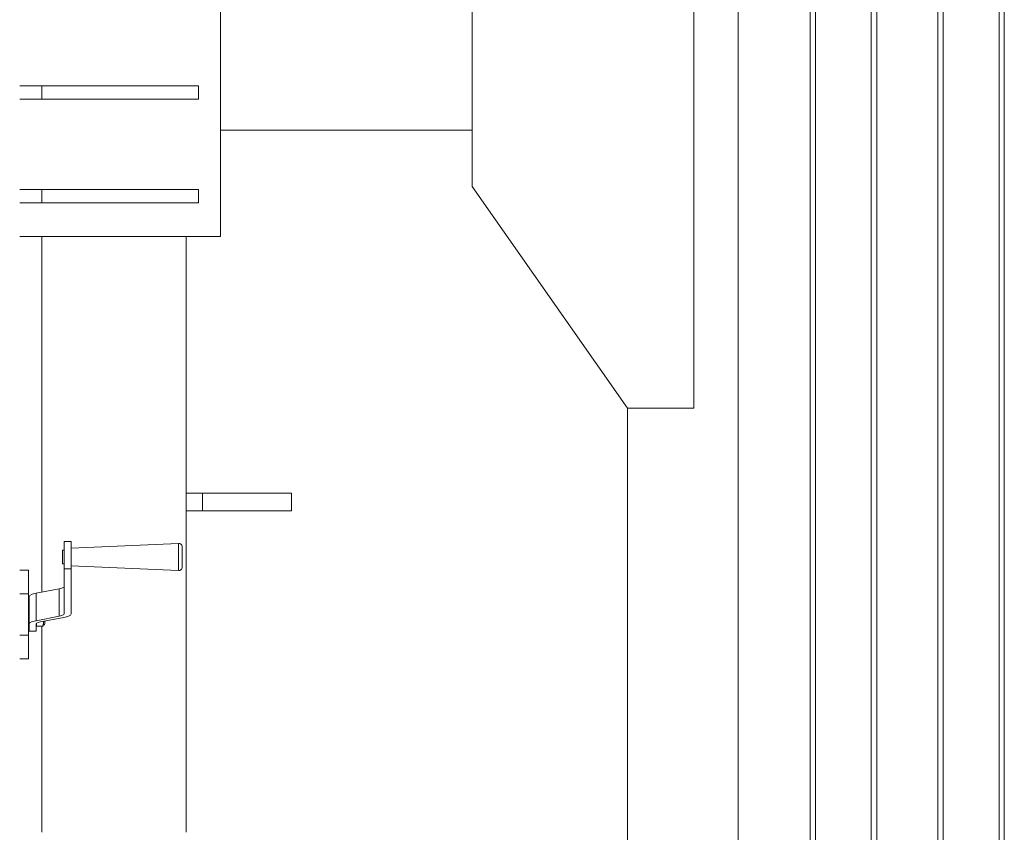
# Model space of a CAD drawing. Header units: millimetres. Extents: x 53056 to 116131, y -669674 to -625124.
# Tile 63 of 168: x 71697 to 72585, y -658322 to -657589. Entities that reach past the tile are written whole.
import ezdxf

# ---------------------------------------------------------------- set-up
doc = ezdxf.new("R2010")
doc.units = ezdxf.units.MM
doc.header["$MEASUREMENT"] = 0
doc.linetypes.add('DGN Style 1', pattern=[536.199087, 0.892178, -535.306909])
for name, color, linetype, lineweight in [('Main Cradle', 7, 'Continuous', 0), ('Main Cradle Tower', 7, 'Continuous', 0), ('Main Cradle Tower Rail Frame', 7, 'Continuous', 0)]:
    doc.layers.add(name, color=color, linetype=linetype, lineweight=lineweight)

# ---------------------------------------------------------------- blocks, each defined once
blk = doc.blocks.new('*U55')
at = {"layer": 'Main Cradle', "color": 7, "linetype": 'Continuous', "lineweight": 0}
for p, q in [((-12248.66, -11403.67), (-12248.66, -9136.55)), ((-12183.76, -11403.67), (-12183.76, -9136.55)), ((-12179.14, -11403.67), (-12179.14, -9136.55)), ((-12128.76, -11403.67), (-12128.76, -9136.55)), ((-12123.76, -11403.67), (-12123.76, -9136.55)), ((-12068.76, -11403.67), (-12068.76, -9136.55)), ((-12063.76, -11403.67), (-12063.76, -9136.55)), ((-12013.37, -11403.67), (-12013.37, -9136.55)), ((-12008.76, -11403.67), (-12008.76, -9136.55)), ((-12715.54, -10289.43), (-12488.66, -10289.43)), ((-12348.66, -10960.67), (-12348.66, -10540.43))]:
    blk.add_line(p, q, dxfattribs=at)
at = {"layer": 'Main Cradle', "color": 7, "linetype": 'Continuous', "lineweight": 0, "flags": 128}
blk.add_lwpolyline([(-12348.66, -10540.43), (-12488.66, -10340.43), (-12488.66, -9795.43), (-12348.66, -9595.43), (-12288.66, -9595.43), (-12288.66, -10540.43), (-12348.66, -10540.43)], dxfattribs=at)
at = {"layer": 'Main Cradle Tower', "color": 7, "linetype": 'Continuous', "lineweight": 0}
for p, q in [((-12876.72, -10249.41), (-12876.72, -10261.41)), ((-12735.54, -10249.41), (-12735.54, -10261.41)), ((-12876.72, -10342.91), (-12876.72, -10354.91)), ((-12735.54, -10342.91), (-12735.54, -10354.91)), ((-12896.72, -10385.42), (-12715.54, -10385.42)), ((-12856.51, -10660.78), (-12850.16, -10660.78)), ((-12858.09, -10670.97), (-12858.09, -10673.23)), ((-12750.14, -10672.45), (-12750.14, -10669)), ((-12856.51, -10680.36), (-12856.51, -10685.5)), ((-12850.16, -10680.36), (-12850.16, -10685.5)), ((-12888.72, -10686.52), (-12896.72, -10686.52)), ((-12856.51, -10685.5), (-12856.51, -10725.87)), ((-12850.16, -10685.5), (-12856.51, -10685.5)), ((-12850.16, -10725.87), (-12850.16, -10685.5)), ((-12753.43, -10686.99), (-12753.43, -10686.82)), ((-12888.72, -10707.9), (-12896.72, -10707.9)), ((-12885.38, -10708.29), (-12882.01, -10707.42)), ((-12882.01, -10707.42), (-12861.05, -10703.39)), ((-12882.01, -10732.14), (-12882.01, -10707.42)), ((-12861.05, -10728.11), (-12861.05, -10703.39)), ((-12857.04, -10701.99), (-12856.51, -10701.15)), ((-12888.72, -10716.66), (-12888.41, -10716.66)), ((-12888.26, -10735.22), (-12888.26, -10710.49)), ((-12856.51, -10725.87), (-12857.04, -10726.71)), ((-12888.26, -10741.46), (-12888.26, -10735.22)), ((-12882.01, -10732.14), (-12885.38, -10733.01)), ((-12861.05, -10728.11), (-12882.01, -10732.14)), ((-12881.91, -10735.22), (-12881.44, -10734.48)), ((-12881.91, -10735.22), (-12881.91, -10741.46)), ((-12877.93, -10733.26), (-12856.97, -10729.23)), ((-12875.29, -10733.46), (-12875.65, -10735.86)), ((-12875.29, -10733.46), (-12875.29, -10734.25)), ((-12856.97, -10729.23), (-12853.3, -10728.28)), ((-12888.72, -10736.38), (-12888.41, -10736.38)), ((-12881.91, -10741.46), (-12888.26, -10741.46)), ((-12881.47, -10736.44), (-12881.22, -10737.23)), ((-12875.98, -10737.23), (-12881.22, -10737.23)), ((-12875.68, -10736.66), (-12875.98, -10737.23)), ((-12888.72, -10745.15), (-12896.72, -10745.15)), ((-12888.72, -10766.52), (-12896.72, -10766.52))]:
    blk.add_line(p, q, dxfattribs=at)
at = {"layer": 'Main Cradle Tower', "color": 7, "linetype": 'Continuous', "lineweight": 0, "flags": 128}
for points in [[(-12715.54, -10385.42), (-12715.54, -10385.42), (-12715.54, -10125.42), (-12715.54, -10125.42)], [(-12896.72, -10249.41), (-12876.72, -10249.41), (-12735.54, -10249.41), (-12735.54, -10249.41)], [(-12896.72, -10261.41), (-12876.72, -10261.41), (-12735.54, -10261.41), (-12735.54, -10261.41)], [(-12896.72, -10342.91), (-12876.72, -10342.91), (-12735.54, -10342.91), (-12735.54, -10342.91)], [(-12896.72, -10354.91), (-12876.72, -10354.91), (-12735.54, -10354.91), (-12735.54, -10354.91)], [(-12856.51, -10680.36), (-12856.51, -10674.64), (-12856.51, -10669.04), (-12856.51, -10664.23), (-12856.51, -10660.78)], [(-12850.16, -10680.36), (-12850.16, -10674.64), (-12850.16, -10669.04), (-12850.16, -10664.23), (-12850.16, -10660.78)], [(-12850.16, -10666.62), (-12753.43, -10662.38), (-12752.27, -10662.54), (-12751.26, -10663.11), (-12750.51, -10663.99), (-12750.14, -10665.08), (-12750.14, -10665.08)], [(-12753.43, -10686.82), (-12753.43, -10686.82), (-12753.43, -10684.8), (-12753.43, -10681.24), (-12753.43, -10676.68), (-12753.43, -10671.82), (-12753.43, -10667.4), (-12753.43, -10664.08), (-12753.43, -10662.38)], [(-12858.09, -10670.97), (-12858.09, -10669.29), (-12858.09, -10668.42), (-12856.51, -10668.42)], [(-12856.51, -10680.96), (-12858.09, -10680.96), (-12858.09, -10680.87), (-12858.09, -10679.84), (-12858.09, -10678.03), (-12858.09, -10675.7), (-12858.09, -10673.23)], [(-12750.14, -10669), (-12750.14, -10666.41), (-12750.14, -10665.08), (-12750.14, -10665.08)], [(-12750.14, -10684.29), (-12750.14, -10684.16), (-12750.14, -10682.58), (-12750.14, -10679.8), (-12750.14, -10676.25), (-12750.14, -10672.45)], [(-12888.72, -10686.52), (-12888.72, -10686.52), (-12888.72, -10707.9), (-12888.72, -10711.43), (-12888.72, -10716.7), (-12888.72, -10723.12), (-12888.72, -10729.93), (-12888.72, -10736.34), (-12888.72, -10741.62), (-12888.72, -10745.15), (-12888.72, -10766.52), (-12888.72, -10766.52)], [(-12750.14, -10684.29), (-12750.14, -10684.29), (-12750.51, -10685.38), (-12751.26, -10686.27), (-12752.27, -10686.83), (-12753.43, -10686.99), (-12850.16, -10682.75)], [(-12885.38, -10708.29), (-12887.52, -10709.34), (-12888.26, -10710.49)], [(-12857.04, -10701.99), (-12858.6, -10702.76), (-12861.05, -10703.39)], [(-12888.41, -10716.66), (-12888.41, -10716.78), (-12888.41, -10718.37), (-12888.41, -10721.21), (-12888.41, -10724.85), (-12888.41, -10728.75), (-12888.41, -10732.31)], [(-12850.16, -10725.87), (-12850.96, -10727.13), (-12853.3, -10728.28)], [(-12888.41, -10732.31), (-12888.41, -10734.99), (-12888.41, -10736.38), (-12888.41, -10736.38)], [(-12888.26, -10735.22), (-12887.52, -10734.06), (-12885.38, -10733.01)], [(-12881.47, -10736.44), (-12881.55, -10735.86), (-12881.7, -10734.89)], [(-12877.93, -10733.26), (-12880.07, -10733.81), (-12881.44, -10734.48)], [(-12873.97, -10732.5), (-12873.97, -10733.18), (-12873.97, -10734.51), (-12873.97, -10734.62), (-12874.07, -10735.12), (-12874.36, -10735.54), (-12874.79, -10735.83), (-12875.29, -10735.93), (-12875.33, -10735.99), (-12875.68, -10736.66)], [(-12875.29, -10732.75), (-12875.29, -10733.46), (-12875.32, -10732.76)], [(-12875.29, -10735.79), (-12875.29, -10735.79), (-12875.29, -10735.1), (-12875.29, -10734.25)], [(-12861.05, -10728.11), (-12858.6, -10727.48), (-12857.04, -10726.71)], [(-12881.22, -10737.23), (-12881.52, -10736.66), (-12881.91, -10736.03)], [(-12875.98, -10737.23), (-12875.73, -10736.44), (-12875.65, -10735.86)], [(-12875.29, -10735.93), (-12875.29, -10735.85), (-12875.29, -10735.79)]]:
    blk.add_lwpolyline(points, dxfattribs=at)
at = {"layer": 'Main Cradle Tower Rail Frame', "color": 7, "linetype": 'Continuous', "lineweight": 0}
for p, q in [((-12876.72, -10385.42), (-12876.72, -10706.4)), ((-12746.72, -10923.14), (-12746.72, -10385.42)), ((-12731.72, -10617.03), (-12746.72, -10617.03)), ((-12651.72, -10617.03), (-12731.72, -10617.03)), ((-12731.72, -10617.03), (-12731.72, -10633.03)), ((-12651.72, -10617.03), (-12651.72, -10633.03)), ((-12746.72, -10633.03), (-12731.72, -10633.03)), ((-12731.72, -10633.03), (-12651.72, -10633.03)), ((-12876.72, -10737.23), (-12876.72, -10923.14))]:
    blk.add_line(p, q, dxfattribs=at)

msp = doc.modelspace()

# ---------------------------------------------------------------- block references
at = {"color": 7, "linetype": 'DGN Style 1', "lineweight": 0}
msp.add_blockref('*U55', (84593.95, -647399.35), dxfattribs=at)

doc.saveas('drawing.dxf')
